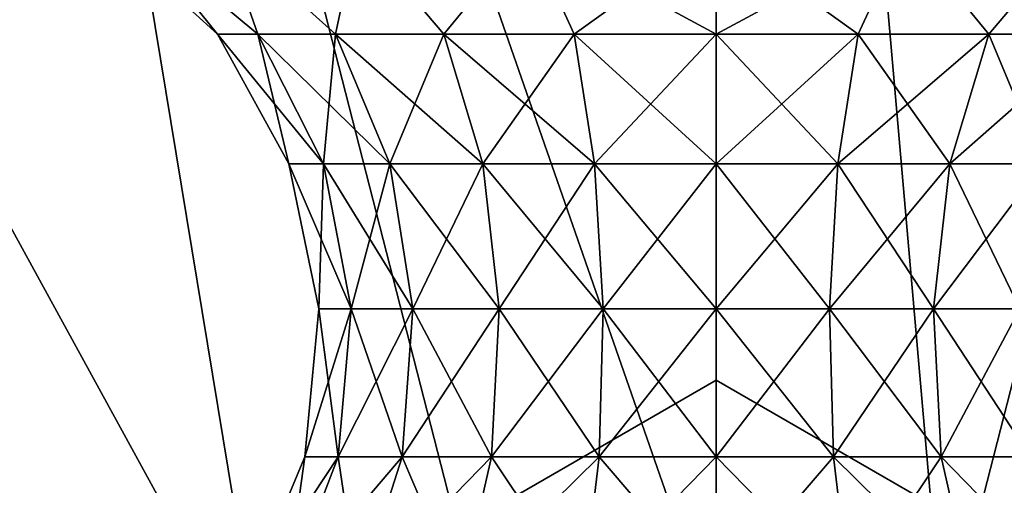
# Model space of a CAD drawing. Header units: millimetres. Extents: x -110 to 119, y -127 to 212.
# Tile 50 of 186: x -80.44 to -72.75, y 15.92 to 19.56. Entities that reach past the tile are written whole.
import ezdxf

# ---------------------------------------------------------------- set-up
doc = ezdxf.new("R2010")
doc.units = ezdxf.units.MM
doc.header["$LTSCALE"] = 26.699852
for name, color, linetype in [('10', 7, 'CONTINUOUS'), ('18', 7, 'CONTINUOUS'), ('23', 7, 'CONTINUOUS'), ('24', 7, 'CONTINUOUS'), ('559', 7, 'CONTINUOUS'), ('566', 7, 'CONTINUOUS')]:
    doc.layers.add(name, color=color, linetype=linetype)

msp = doc.modelspace()

# ---------------------------------------------------------------- linework, layer by layer
at = {"layer": '10', "color": 7, "linetype": 'CONTINUOUS', "true_color": 0xa2afbf}
for points in [[(-75, 35, -53), (-81.8282, 34.3275, -53), (-75, 14.7402, -36), (-75, 35, -53)], [(-68.1718, 34.3275, -53), (-75, 35, -53), (-73.2222, 14.6324, -36), (-68.1718, 34.3275, -53)], [(-73.2222, 14.6324, -36), (-75, 35, -53), (-75, 14.7402, -36), (-73.2222, 14.6324, -36)], [(-81.8282, 34.3275, -53), (-88.3939, 32.3358, -53), (-78.5268, 14.3118, -36), (-81.8282, 34.3275, -53)], [(-75, 14.7402, -36), (-81.8282, 34.3275, -53), (-76.7778, 14.6324, -36), (-75, 14.7402, -36)], [(-76.7778, 14.6324, -36), (-81.8282, 34.3275, -53), (-78.5268, 14.3118, -36), (-76.7778, 14.6324, -36)], [(-71.4732, 14.3118, -36), (-68.1718, 34.3275, -53), (-73.2222, 14.6324, -36), (-71.4732, 14.3118, -36)], [(-78.5268, 14.3118, -36), (-88.3939, 32.3358, -53), (-80.2262, 13.7826, -36), (-78.5268, 14.3118, -36)], [(-80.2262, 13.7826, -36), (-88.3939, 32.3358, -53), (-81.8511, 13.0511, -36), (-80.2262, 13.7826, -36)]]:
    msp.add_3dface(points, dxfattribs=at)
at = {"layer": '18', "color": 7, "linetype": 'CONTINUOUS', "true_color": 0xa2afbf}
msp.add_3dface([(-75, 16.7432, -21), (-89.5, 8.3716, -21), (-60.5, 8.3716, -21), (-75, 16.7432, -21)], dxfattribs=at)
at = {"layer": '23', "color": 7, "linetype": 'CONTINUOUS', "true_color": 0xa2afbf}
for points in [[(-89.5, 8.3716, -21), (-75, 16.7432, -21), (-89.5, 8.3716, -35), (-89.5, 8.3716, -21)], [(-89.5, 8.3716, -35), (-75, 16.7432, -21), (-75, 16.7432, -35), (-89.5, 8.3716, -35)]]:
    msp.add_3dface(points, dxfattribs=at)
at = {"layer": '24', "color": 7, "linetype": 'CONTINUOUS', "true_color": 0xa2afbf}
for points in [[(-75, 16.7432, -21), (-60.5, 8.3716, -21), (-75, 16.7432, -35), (-75, 16.7432, -21)], [(-60.5, 8.3716, -21), (-60.5, 8.3716, -35), (-75, 16.7432, -35), (-60.5, 8.3716, -21)]]:
    msp.add_3dface(points, dxfattribs=at)
at = {"layer": '559', "color": 7, "linetype": 'CONTINUOUS', "true_color": 0xa2afbf}
for points in [[(-79.5362, 20.2414, 51.499), (-79.7697, 20.2414, 50.025), (-78.8959, 19.4464, 50.5852), (-79.5362, 20.2414, 51.499)], [(-79.7697, 20.2414, 50.025), (-79.5362, 20.2414, 48.551), (-78.8959, 19.4464, 49.4648), (-79.7697, 20.2414, 50.025)], [(-78.8959, 19.4464, 50.5852), (-79.7697, 20.2414, 50.025), (-78.8959, 19.4464, 49.4648), (-78.8959, 19.4464, 50.5852)], [(-78.8587, 20.2414, 52.8287), (-79.5362, 20.2414, 51.499), (-78.5803, 19.4464, 51.6602), (-78.8587, 20.2414, 52.8287)], [(-78.5803, 19.4464, 51.6602), (-79.5362, 20.2414, 51.499), (-78.8959, 19.4464, 50.5852), (-78.5803, 19.4464, 51.6602)], [(-79.5362, 20.2414, 48.551), (-78.8587, 20.2414, 47.2213), (-78.5803, 19.4464, 48.3898), (-79.5362, 20.2414, 48.551)], [(-78.8959, 19.4464, 49.4648), (-79.5362, 20.2414, 48.551), (-78.5803, 19.4464, 48.3898), (-78.8959, 19.4464, 49.4648)], [(-77.8034, 20.2414, 53.884), (-78.8587, 20.2414, 52.8287), (-77.9745, 19.4464, 52.6027), (-77.8034, 20.2414, 53.884)], [(-77.9745, 19.4464, 52.6027), (-78.8587, 20.2414, 52.8287), (-78.5803, 19.4464, 51.6602), (-77.9745, 19.4464, 52.6027)], [(-78.8587, 20.2414, 47.2213), (-77.8034, 20.2414, 46.166), (-77.9745, 19.4464, 47.4473), (-78.8587, 20.2414, 47.2213)], [(-78.5803, 19.4464, 48.3898), (-78.8587, 20.2414, 47.2213), (-77.9745, 19.4464, 47.4473), (-78.5803, 19.4464, 48.3898)], [(-77.1278, 19.4464, 53.3364), (-77.8034, 20.2414, 53.884), (-77.9745, 19.4464, 52.6027), (-77.1278, 19.4464, 53.3364)], [(-77.9745, 19.4464, 47.4473), (-77.8034, 20.2414, 46.166), (-77.1278, 19.4464, 46.7136), (-77.9745, 19.4464, 47.4473)], [(-76.4737, 20.2414, 54.5615), (-77.8034, 20.2414, 53.884), (-77.1278, 19.4464, 53.3364), (-76.4737, 20.2414, 54.5615)], [(-77.8034, 20.2414, 46.166), (-76.4737, 20.2414, 45.4885), (-77.1278, 19.4464, 46.7136), (-77.8034, 20.2414, 46.166)], [(-76.1087, 19.4464, 53.8018), (-76.4737, 20.2414, 54.5615), (-77.1278, 19.4464, 53.3364), (-76.1087, 19.4464, 53.8018)], [(-77.1278, 19.4464, 46.7136), (-76.4737, 20.2414, 45.4885), (-76.1087, 19.4464, 46.2482), (-77.1278, 19.4464, 46.7136)], [(-76.4737, 20.2414, 45.4885), (-74.9997, 20.2414, 45.255), (-76.1087, 19.4464, 46.2482), (-76.4737, 20.2414, 45.4885)], [(-74.9997, 20.2414, 54.795), (-76.4737, 20.2414, 54.5615), (-74.9997, 19.4464, 53.9613), (-74.9997, 20.2414, 54.795)], [(-74.9997, 19.4464, 53.9613), (-76.4737, 20.2414, 54.5615), (-76.1087, 19.4464, 53.8018), (-74.9997, 19.4464, 53.9613)], [(-76.1087, 19.4464, 46.2482), (-74.9997, 20.2414, 45.255), (-74.9997, 19.4464, 46.0887), (-76.1087, 19.4464, 46.2482)], [(-78.5803, 19.4464, 51.6602), (-78.8959, 19.4464, 50.5852), (-78.0676, 18.4339, 51.426), (-78.5803, 19.4464, 51.6602)], [(-78.8959, 19.4464, 50.5852), (-78.8959, 19.4464, 49.4648), (-78.338, 18.4339, 50.505), (-78.8959, 19.4464, 50.5852)], [(-78.0676, 18.4339, 51.426), (-78.8959, 19.4464, 50.5852), (-78.338, 18.4339, 50.505), (-78.0676, 18.4339, 51.426)], [(-78.8959, 19.4464, 49.4648), (-78.5803, 19.4464, 48.3898), (-78.338, 18.4339, 49.545), (-78.8959, 19.4464, 49.4648)], [(-78.338, 18.4339, 50.505), (-78.8959, 19.4464, 49.4648), (-78.338, 18.4339, 49.545), (-78.338, 18.4339, 50.505)], [(-77.9745, 19.4464, 52.6027), (-78.5803, 19.4464, 51.6602), (-77.5486, 18.4339, 52.2336), (-77.9745, 19.4464, 52.6027)], [(-77.5486, 18.4339, 52.2336), (-78.5803, 19.4464, 51.6602), (-78.0676, 18.4339, 51.426), (-77.5486, 18.4339, 52.2336)], [(-78.5803, 19.4464, 48.3898), (-77.9745, 19.4464, 47.4473), (-78.0676, 18.4339, 48.624), (-78.5803, 19.4464, 48.3898)], [(-78.338, 18.4339, 49.545), (-78.5803, 19.4464, 48.3898), (-78.0676, 18.4339, 48.624), (-78.338, 18.4339, 49.545)], [(-78.0676, 18.4339, 48.624), (-77.9745, 19.4464, 47.4473), (-77.5486, 18.4339, 47.8164), (-78.0676, 18.4339, 48.624)], [(-77.1278, 19.4464, 53.3364), (-77.9745, 19.4464, 52.6027), (-76.8231, 18.4339, 52.8622), (-77.1278, 19.4464, 53.3364)], [(-76.8231, 18.4339, 52.8622), (-77.9745, 19.4464, 52.6027), (-77.5486, 18.4339, 52.2336), (-76.8231, 18.4339, 52.8622)], [(-77.9745, 19.4464, 47.4473), (-77.1278, 19.4464, 46.7136), (-77.5486, 18.4339, 47.8164), (-77.9745, 19.4464, 47.4473)], [(-77.5486, 18.4339, 47.8164), (-77.1278, 19.4464, 46.7136), (-76.8231, 18.4339, 47.1878), (-77.5486, 18.4339, 47.8164)], [(-76.1087, 19.4464, 53.8018), (-77.1278, 19.4464, 53.3364), (-75.9499, 18.4339, 53.261), (-76.1087, 19.4464, 53.8018)], [(-75.9499, 18.4339, 53.261), (-77.1278, 19.4464, 53.3364), (-76.8231, 18.4339, 52.8622), (-75.9499, 18.4339, 53.261)], [(-77.1278, 19.4464, 46.7136), (-76.1087, 19.4464, 46.2482), (-76.8231, 18.4339, 47.1878), (-77.1278, 19.4464, 46.7136)], [(-76.8231, 18.4339, 47.1878), (-76.1087, 19.4464, 46.2482), (-75.9499, 18.4339, 46.789), (-76.8231, 18.4339, 47.1878)], [(-74.9997, 19.4464, 53.9613), (-76.1087, 19.4464, 53.8018), (-74.9997, 18.4339, 53.3976), (-74.9997, 19.4464, 53.9613)], [(-74.9997, 18.4339, 53.3976), (-76.1087, 19.4464, 53.8018), (-75.9499, 18.4339, 53.261), (-74.9997, 18.4339, 53.3976)], [(-76.1087, 19.4464, 46.2482), (-74.9997, 19.4464, 46.0887), (-75.9499, 18.4339, 46.789), (-76.1087, 19.4464, 46.2482)], [(-75.9499, 18.4339, 46.789), (-74.9997, 19.4464, 46.0887), (-74.9997, 18.4339, 46.6524), (-75.9499, 18.4339, 46.789)], [(-78.0676, 18.4339, 51.426), (-78.338, 18.4339, 50.505), (-77.8521, 17.2994, 51.3277), (-78.0676, 18.4339, 51.426)], [(-78.338, 18.4339, 50.505), (-78.338, 18.4339, 49.545), (-78.1036, 17.2994, 50.4713), (-78.338, 18.4339, 50.505)], [(-77.8521, 17.2994, 51.3277), (-78.338, 18.4339, 50.505), (-78.1036, 17.2994, 50.4713), (-77.8521, 17.2994, 51.3277)], [(-78.338, 18.4339, 49.545), (-78.0676, 18.4339, 48.624), (-78.1036, 17.2994, 49.5787), (-78.338, 18.4339, 49.545)], [(-78.1036, 17.2994, 50.4713), (-78.338, 18.4339, 49.545), (-78.1036, 17.2994, 49.5787), (-78.1036, 17.2994, 50.4713)], [(-78.1036, 17.2994, 49.5787), (-78.0676, 18.4339, 48.624), (-77.8521, 17.2994, 48.7223), (-78.1036, 17.2994, 49.5787)], [(-77.5486, 18.4339, 52.2336), (-78.0676, 18.4339, 51.426), (-77.3696, 17.2994, 52.0785), (-77.5486, 18.4339, 52.2336)], [(-77.3696, 17.2994, 52.0785), (-78.0676, 18.4339, 51.426), (-77.8521, 17.2994, 51.3277), (-77.3696, 17.2994, 52.0785)], [(-78.0676, 18.4339, 48.624), (-77.5486, 18.4339, 47.8164), (-77.8521, 17.2994, 48.7223), (-78.0676, 18.4339, 48.624)], [(-77.8521, 17.2994, 48.7223), (-77.5486, 18.4339, 47.8164), (-77.3696, 17.2994, 47.9715), (-77.8521, 17.2994, 48.7223)], [(-76.8231, 18.4339, 52.8622), (-77.5486, 18.4339, 52.2336), (-76.695, 17.2994, 52.663), (-76.8231, 18.4339, 52.8622)], [(-76.695, 17.2994, 52.663), (-77.5486, 18.4339, 52.2336), (-77.3696, 17.2994, 52.0785), (-76.695, 17.2994, 52.663)], [(-77.5486, 18.4339, 47.8164), (-76.8231, 18.4339, 47.1878), (-77.3696, 17.2994, 47.9715), (-77.5486, 18.4339, 47.8164)], [(-77.3696, 17.2994, 47.9715), (-76.8231, 18.4339, 47.1878), (-76.695, 17.2994, 47.387), (-77.3696, 17.2994, 47.9715)], [(-75.9499, 18.4339, 53.261), (-76.8231, 18.4339, 52.8622), (-75.8832, 17.2994, 53.0338), (-75.9499, 18.4339, 53.261)], [(-75.8832, 17.2994, 53.0338), (-76.8231, 18.4339, 52.8622), (-76.695, 17.2994, 52.663), (-75.8832, 17.2994, 53.0338)], [(-76.8231, 18.4339, 47.1878), (-75.9499, 18.4339, 46.789), (-76.695, 17.2994, 47.387), (-76.8231, 18.4339, 47.1878)], [(-76.695, 17.2994, 47.387), (-75.9499, 18.4339, 46.789), (-75.8832, 17.2994, 47.0162), (-76.695, 17.2994, 47.387)], [(-74.9997, 18.4339, 53.3976), (-75.9499, 18.4339, 53.261), (-74.9997, 17.2994, 53.1608), (-74.9997, 18.4339, 53.3976)], [(-74.9997, 17.2994, 53.1608), (-75.9499, 18.4339, 53.261), (-75.8832, 17.2994, 53.0338), (-74.9997, 17.2994, 53.1608)], [(-75.9499, 18.4339, 46.789), (-74.9997, 18.4339, 46.6524), (-75.8832, 17.2994, 47.0162), (-75.9499, 18.4339, 46.789)], [(-75.8832, 17.2994, 47.0162), (-74.9997, 18.4339, 46.6524), (-74.9997, 17.2994, 46.8892), (-75.8832, 17.2994, 47.0162)], [(-78.1036, 17.2994, 50.4713), (-78.1036, 17.2994, 49.5787), (-78.214, 16.146, 50.4871), (-78.1036, 17.2994, 50.4713)], [(-77.9536, 16.146, 51.374), (-78.1036, 17.2994, 50.4713), (-78.214, 16.146, 50.4871), (-77.9536, 16.146, 51.374)], [(-78.1036, 17.2994, 49.5787), (-77.8521, 17.2994, 48.7223), (-78.214, 16.146, 49.5629), (-78.1036, 17.2994, 49.5787)], [(-78.214, 16.146, 50.4871), (-78.1036, 17.2994, 49.5787), (-78.214, 16.146, 49.5629), (-78.214, 16.146, 50.4871)], [(-78.214, 16.146, 49.5629), (-77.8521, 17.2994, 48.7223), (-77.9536, 16.146, 48.676), (-78.214, 16.146, 49.5629)], [(-77.8521, 17.2994, 51.3277), (-78.1036, 17.2994, 50.4713), (-77.9536, 16.146, 51.374), (-77.8521, 17.2994, 51.3277)], [(-77.4539, 16.146, 52.1515), (-77.8521, 17.2994, 51.3277), (-77.9536, 16.146, 51.374), (-77.4539, 16.146, 52.1515)], [(-77.8521, 17.2994, 48.7223), (-77.3696, 17.2994, 47.9715), (-77.9536, 16.146, 48.676), (-77.8521, 17.2994, 48.7223)], [(-77.9536, 16.146, 48.676), (-77.3696, 17.2994, 47.9715), (-77.4539, 16.146, 47.8985), (-77.9536, 16.146, 48.676)], [(-77.3696, 17.2994, 52.0785), (-77.8521, 17.2994, 51.3277), (-77.4539, 16.146, 52.1515), (-77.3696, 17.2994, 52.0785)], [(-76.7553, 16.146, 52.7568), (-77.3696, 17.2994, 52.0785), (-77.4539, 16.146, 52.1515), (-76.7553, 16.146, 52.7568)], [(-77.3696, 17.2994, 47.9715), (-76.695, 17.2994, 47.387), (-77.4539, 16.146, 47.8985), (-77.3696, 17.2994, 47.9715)], [(-77.4539, 16.146, 47.8985), (-76.695, 17.2994, 47.387), (-76.7553, 16.146, 47.2932), (-77.4539, 16.146, 47.8985)], [(-76.695, 17.2994, 52.663), (-77.3696, 17.2994, 52.0785), (-76.7553, 16.146, 52.7568), (-76.695, 17.2994, 52.663)], [(-75.9146, 16.146, 53.1408), (-76.695, 17.2994, 52.663), (-76.7553, 16.146, 52.7568), (-75.9146, 16.146, 53.1408)], [(-76.695, 17.2994, 47.387), (-75.8832, 17.2994, 47.0162), (-76.7553, 16.146, 47.2932), (-76.695, 17.2994, 47.387)], [(-76.7553, 16.146, 47.2932), (-75.8832, 17.2994, 47.0162), (-75.9146, 16.146, 46.9092), (-76.7553, 16.146, 47.2932)], [(-75.8832, 17.2994, 53.0338), (-76.695, 17.2994, 52.663), (-75.9146, 16.146, 53.1408), (-75.8832, 17.2994, 53.0338)], [(-74.9997, 16.146, 53.2723), (-75.8832, 17.2994, 53.0338), (-75.9146, 16.146, 53.1408), (-74.9997, 16.146, 53.2723)], [(-75.8832, 17.2994, 47.0162), (-74.9997, 17.2994, 46.8892), (-75.9146, 16.146, 46.9092), (-75.8832, 17.2994, 47.0162)], [(-75.9146, 16.146, 46.9092), (-74.9997, 17.2994, 46.8892), (-74.9997, 16.146, 46.7777), (-75.9146, 16.146, 46.9092)], [(-74.9997, 17.2994, 53.1608), (-75.8832, 17.2994, 53.0338), (-74.9997, 16.146, 53.2723), (-74.9997, 17.2994, 53.1608)], [(-78.214, 16.146, 50.4871), (-78.214, 16.146, 49.5629), (-78.6591, 15.0779, 50.5511), (-78.214, 16.146, 50.4871)], [(-78.3626, 15.0779, 51.5608), (-78.214, 16.146, 50.4871), (-78.6591, 15.0779, 50.5511), (-78.3626, 15.0779, 51.5608)], [(-78.214, 16.146, 49.5629), (-77.9536, 16.146, 48.676), (-78.6591, 15.0779, 49.4989), (-78.214, 16.146, 49.5629)], [(-78.6591, 15.0779, 50.5511), (-78.214, 16.146, 49.5629), (-78.6591, 15.0779, 49.4989), (-78.6591, 15.0779, 50.5511)], [(-78.6591, 15.0779, 49.4989), (-77.9536, 16.146, 48.676), (-78.3626, 15.0779, 48.4892), (-78.6591, 15.0779, 49.4989)], [(-77.9536, 16.146, 51.374), (-78.214, 16.146, 50.4871), (-78.3626, 15.0779, 51.5608), (-77.9536, 16.146, 51.374)], [(-77.7937, 15.0779, 52.446), (-77.9536, 16.146, 51.374), (-78.3626, 15.0779, 51.5608), (-77.7937, 15.0779, 52.446)], [(-77.9536, 16.146, 48.676), (-77.4539, 16.146, 47.8985), (-78.3626, 15.0779, 48.4892), (-77.9536, 16.146, 48.676)], [(-78.3626, 15.0779, 48.4892), (-77.4539, 16.146, 47.8985), (-77.7937, 15.0779, 47.604), (-78.3626, 15.0779, 48.4892)], [(-77.4539, 16.146, 52.1515), (-77.9536, 16.146, 51.374), (-77.7937, 15.0779, 52.446), (-77.4539, 16.146, 52.1515)], [(-76.9984, 15.0779, 53.1351), (-77.4539, 16.146, 52.1515), (-77.7937, 15.0779, 52.446), (-76.9984, 15.0779, 53.1351)], [(-77.4539, 16.146, 47.8985), (-76.7553, 16.146, 47.2932), (-77.7937, 15.0779, 47.604), (-77.4539, 16.146, 47.8985)], [(-77.7937, 15.0779, 47.604), (-76.7553, 16.146, 47.2932), (-76.9984, 15.0779, 46.9149), (-77.7937, 15.0779, 47.604)], [(-76.7553, 16.146, 52.7568), (-77.4539, 16.146, 52.1515), (-76.9984, 15.0779, 53.1351), (-76.7553, 16.146, 52.7568)], [(-76.0413, 15.0779, 53.5723), (-76.7553, 16.146, 52.7568), (-76.9984, 15.0779, 53.1351), (-76.0413, 15.0779, 53.5723)], [(-76.7553, 16.146, 47.2932), (-75.9146, 16.146, 46.9092), (-76.9984, 15.0779, 46.9149), (-76.7553, 16.146, 47.2932)], [(-76.9984, 15.0779, 46.9149), (-75.9146, 16.146, 46.9092), (-76.0413, 15.0779, 46.4777), (-76.9984, 15.0779, 46.9149)], [(-75.9146, 16.146, 53.1408), (-76.7553, 16.146, 52.7568), (-76.0413, 15.0779, 53.5723), (-75.9146, 16.146, 53.1408)], [(-74.9997, 15.0779, 53.722), (-75.9146, 16.146, 53.1408), (-76.0413, 15.0779, 53.5723), (-74.9997, 15.0779, 53.722)], [(-75.9146, 16.146, 46.9092), (-74.9997, 16.146, 46.7777), (-76.0413, 15.0779, 46.4777), (-75.9146, 16.146, 46.9092)], [(-76.0413, 15.0779, 46.4777), (-74.9997, 16.146, 46.7777), (-74.9997, 15.0779, 46.328), (-76.0413, 15.0779, 46.4777)], [(-74.9997, 16.146, 53.2723), (-75.9146, 16.146, 53.1408), (-74.9997, 15.0779, 53.722), (-74.9997, 16.146, 53.2723)]]:
    msp.add_3dface(points, dxfattribs=at)
at = {"layer": '566', "color": 7, "linetype": 'CONTINUOUS', "true_color": 0xa2afbf}
for points in [[(-74.9997, 19.4464, 46.0887), (-74.9997, 20.2414, 45.255), (-73.5257, 20.2414, 45.4885), (-74.9997, 19.4464, 46.0887)], [(-74.9997, 20.2414, 54.795), (-74.9997, 19.4464, 53.9613), (-73.8907, 19.4464, 53.8018), (-74.9997, 20.2414, 54.795)], [(-73.5257, 20.2414, 54.5615), (-74.9997, 20.2414, 54.795), (-73.8907, 19.4464, 53.8018), (-73.5257, 20.2414, 54.5615)], [(-74.9997, 19.4464, 46.0887), (-73.5257, 20.2414, 45.4885), (-73.8907, 19.4464, 46.2482), (-74.9997, 19.4464, 46.0887)], [(-73.8907, 19.4464, 46.2482), (-73.5257, 20.2414, 45.4885), (-72.8716, 19.4464, 46.7136), (-73.8907, 19.4464, 46.2482)], [(-72.8716, 19.4464, 53.3364), (-73.5257, 20.2414, 54.5615), (-73.8907, 19.4464, 53.8018), (-72.8716, 19.4464, 53.3364)], [(-73.5257, 20.2414, 45.4885), (-72.196, 20.2414, 46.166), (-72.8716, 19.4464, 46.7136), (-73.5257, 20.2414, 45.4885)], [(-72.196, 20.2414, 53.884), (-73.5257, 20.2414, 54.5615), (-72.8716, 19.4464, 53.3364), (-72.196, 20.2414, 53.884)], [(-72.8716, 19.4464, 46.7136), (-72.196, 20.2414, 46.166), (-72.0248, 19.4464, 47.4473), (-72.8716, 19.4464, 46.7136)], [(-72.0248, 19.4464, 52.6027), (-72.196, 20.2414, 53.884), (-72.8716, 19.4464, 53.3364), (-72.0248, 19.4464, 52.6027)], [(-74.9997, 19.4464, 53.9613), (-74.9997, 18.4339, 53.3976), (-74.0495, 18.4339, 53.261), (-74.9997, 19.4464, 53.9613)], [(-73.8907, 19.4464, 53.8018), (-74.9997, 19.4464, 53.9613), (-74.0495, 18.4339, 53.261), (-73.8907, 19.4464, 53.8018)], [(-74.9997, 18.4339, 46.6524), (-74.9997, 19.4464, 46.0887), (-73.8907, 19.4464, 46.2482), (-74.9997, 18.4339, 46.6524)], [(-74.9997, 18.4339, 46.6524), (-73.8907, 19.4464, 46.2482), (-74.0495, 18.4339, 46.789), (-74.9997, 18.4339, 46.6524)], [(-73.8907, 19.4464, 46.2482), (-72.8716, 19.4464, 46.7136), (-74.0495, 18.4339, 46.789), (-73.8907, 19.4464, 46.2482)], [(-74.0495, 18.4339, 46.789), (-72.8716, 19.4464, 46.7136), (-73.1763, 18.4339, 47.1878), (-74.0495, 18.4339, 46.789)], [(-73.1763, 18.4339, 52.8622), (-73.8907, 19.4464, 53.8018), (-74.0495, 18.4339, 53.261), (-73.1763, 18.4339, 52.8622)], [(-72.8716, 19.4464, 53.3364), (-73.8907, 19.4464, 53.8018), (-73.1763, 18.4339, 52.8622), (-72.8716, 19.4464, 53.3364)], [(-72.8716, 19.4464, 46.7136), (-72.0248, 19.4464, 47.4473), (-73.1763, 18.4339, 47.1878), (-72.8716, 19.4464, 46.7136)], [(-73.1763, 18.4339, 47.1878), (-72.0248, 19.4464, 47.4473), (-72.4508, 18.4339, 47.8164), (-73.1763, 18.4339, 47.1878)], [(-72.4508, 18.4339, 52.2336), (-72.8716, 19.4464, 53.3364), (-73.1763, 18.4339, 52.8622), (-72.4508, 18.4339, 52.2336)], [(-72.0248, 19.4464, 52.6027), (-72.8716, 19.4464, 53.3364), (-72.4508, 18.4339, 52.2336), (-72.0248, 19.4464, 52.6027)], [(-74.9997, 18.4339, 53.3976), (-74.9997, 17.2994, 53.1608), (-74.1162, 17.2994, 53.0338), (-74.9997, 18.4339, 53.3976)], [(-74.0495, 18.4339, 53.261), (-74.9997, 18.4339, 53.3976), (-74.1162, 17.2994, 53.0338), (-74.0495, 18.4339, 53.261)], [(-74.9997, 17.2994, 46.8892), (-74.9997, 18.4339, 46.6524), (-74.0495, 18.4339, 46.789), (-74.9997, 17.2994, 46.8892)], [(-74.9997, 17.2994, 46.8892), (-74.0495, 18.4339, 46.789), (-74.1162, 17.2994, 47.0162), (-74.9997, 17.2994, 46.8892)], [(-74.0495, 18.4339, 46.789), (-73.1763, 18.4339, 47.1878), (-74.1162, 17.2994, 47.0162), (-74.0495, 18.4339, 46.789)], [(-74.1162, 17.2994, 47.0162), (-73.1763, 18.4339, 47.1878), (-73.3043, 17.2994, 47.387), (-74.1162, 17.2994, 47.0162)], [(-73.3043, 17.2994, 52.663), (-74.0495, 18.4339, 53.261), (-74.1162, 17.2994, 53.0338), (-73.3043, 17.2994, 52.663)], [(-73.1763, 18.4339, 52.8622), (-74.0495, 18.4339, 53.261), (-73.3043, 17.2994, 52.663), (-73.1763, 18.4339, 52.8622)], [(-73.1763, 18.4339, 47.1878), (-72.4508, 18.4339, 47.8164), (-73.3043, 17.2994, 47.387), (-73.1763, 18.4339, 47.1878)], [(-73.3043, 17.2994, 47.387), (-72.4508, 18.4339, 47.8164), (-72.6298, 17.2994, 47.9715), (-73.3043, 17.2994, 47.387)], [(-72.6298, 17.2994, 52.0785), (-73.1763, 18.4339, 52.8622), (-73.3043, 17.2994, 52.663), (-72.6298, 17.2994, 52.0785)], [(-72.4508, 18.4339, 52.2336), (-73.1763, 18.4339, 52.8622), (-72.6298, 17.2994, 52.0785), (-72.4508, 18.4339, 52.2336)], [(-74.9997, 17.2994, 53.1608), (-74.9997, 16.146, 53.2723), (-74.0848, 16.146, 53.1408), (-74.9997, 17.2994, 53.1608)], [(-74.1162, 17.2994, 53.0338), (-74.9997, 17.2994, 53.1608), (-74.0848, 16.146, 53.1408), (-74.1162, 17.2994, 53.0338)], [(-74.9997, 16.146, 46.7777), (-74.9997, 17.2994, 46.8892), (-74.1162, 17.2994, 47.0162), (-74.9997, 16.146, 46.7777)], [(-74.9997, 16.146, 46.7777), (-74.1162, 17.2994, 47.0162), (-74.0848, 16.146, 46.9092), (-74.9997, 16.146, 46.7777)], [(-74.1162, 17.2994, 47.0162), (-73.3043, 17.2994, 47.387), (-74.0848, 16.146, 46.9092), (-74.1162, 17.2994, 47.0162)], [(-73.3043, 17.2994, 52.663), (-74.1162, 17.2994, 53.0338), (-73.2441, 16.146, 52.7568), (-73.3043, 17.2994, 52.663)], [(-73.2441, 16.146, 52.7568), (-74.1162, 17.2994, 53.0338), (-74.0848, 16.146, 53.1408), (-73.2441, 16.146, 52.7568)], [(-74.0848, 16.146, 46.9092), (-73.3043, 17.2994, 47.387), (-73.2441, 16.146, 47.2932), (-74.0848, 16.146, 46.9092)], [(-73.3043, 17.2994, 47.387), (-72.6298, 17.2994, 47.9715), (-73.2441, 16.146, 47.2932), (-73.3043, 17.2994, 47.387)], [(-72.6298, 17.2994, 52.0785), (-73.3043, 17.2994, 52.663), (-72.5455, 16.146, 52.1515), (-72.6298, 17.2994, 52.0785)], [(-72.5455, 16.146, 52.1515), (-73.3043, 17.2994, 52.663), (-73.2441, 16.146, 52.7568), (-72.5455, 16.146, 52.1515)], [(-73.2441, 16.146, 47.2932), (-72.6298, 17.2994, 47.9715), (-72.5455, 16.146, 47.8985), (-73.2441, 16.146, 47.2932)], [(-74.9997, 16.146, 53.2723), (-74.9997, 15.0779, 53.722), (-73.9581, 15.0779, 53.5723), (-74.9997, 16.146, 53.2723)], [(-74.0848, 16.146, 53.1408), (-74.9997, 16.146, 53.2723), (-73.9581, 15.0779, 53.5723), (-74.0848, 16.146, 53.1408)], [(-74.9997, 15.0779, 46.328), (-74.9997, 16.146, 46.7777), (-74.0848, 16.146, 46.9092), (-74.9997, 15.0779, 46.328)], [(-74.9997, 15.0779, 46.328), (-74.0848, 16.146, 46.9092), (-73.9581, 15.0779, 46.4777), (-74.9997, 15.0779, 46.328)], [(-74.0848, 16.146, 46.9092), (-73.2441, 16.146, 47.2932), (-73.9581, 15.0779, 46.4777), (-74.0848, 16.146, 46.9092)], [(-73.2441, 16.146, 52.7568), (-74.0848, 16.146, 53.1408), (-73.0009, 15.0779, 53.1351), (-73.2441, 16.146, 52.7568)], [(-73.0009, 15.0779, 53.1351), (-74.0848, 16.146, 53.1408), (-73.9581, 15.0779, 53.5723), (-73.0009, 15.0779, 53.1351)], [(-73.9581, 15.0779, 46.4777), (-73.2441, 16.146, 47.2932), (-73.0009, 15.0779, 46.9149), (-73.9581, 15.0779, 46.4777)], [(-73.2441, 16.146, 47.2932), (-72.5455, 16.146, 47.8985), (-73.0009, 15.0779, 46.9149), (-73.2441, 16.146, 47.2932)], [(-72.5455, 16.146, 52.1515), (-73.2441, 16.146, 52.7568), (-72.2057, 15.0779, 52.446), (-72.5455, 16.146, 52.1515)], [(-72.2057, 15.0779, 52.446), (-73.2441, 16.146, 52.7568), (-73.0009, 15.0779, 53.1351), (-72.2057, 15.0779, 52.446)], [(-73.0009, 15.0779, 46.9149), (-72.5455, 16.146, 47.8985), (-72.2057, 15.0779, 47.604), (-73.0009, 15.0779, 46.9149)]]:
    msp.add_3dface(points, dxfattribs=at)

doc.saveas('drawing.dxf')
